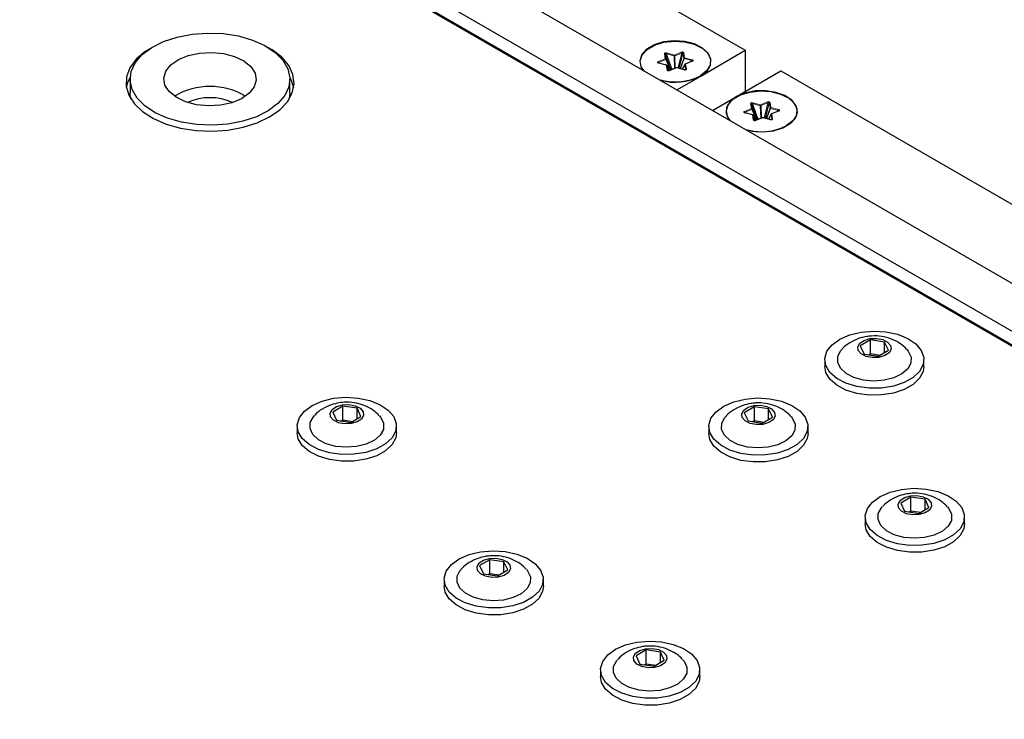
# Paper-space layout 'Blatt2' of a CAD drawing. Header units: millimetres. Extents: x 5 to 418, y 2 to 292.
# Tile 55 of 71: x 127 to 156, y 224 to 245. Entities that reach past the tile are written whole.
import ezdxf

# ---------------------------------------------------------------- set-up
doc = ezdxf.new("R2010")
doc.units = ezdxf.units.MM

psp = doc.layouts.new('Blatt2')

# ---------------------------------------------------------------- linework, layer by layer
at = {"color": 7, "linetype": 'Continuous', "lineweight": 25}
for p, q in [((183.646, 219.547), (126.724, 252.408)), ((183.381, 220.149), (127.696, 252.295)), ((183.027, 219.945), (127.343, 252.091)), ((131.32, 251.631), (184.176, 221.118)), ((135.916, 251.325), (148.291, 244.182)), ((146.325, 243.643), (146.438, 244.091)), ((146.965, 243.416), (148.291, 244.182)), ((148.291, 244.182), (148.291, 242.957)), ((145.948, 243.742), (145.719, 243.803)), ((145.91, 244.063), (146.08, 243.597)), ((146.069, 243.593), (145.934, 243.918)), ((146.712, 243.857), (146.507, 243.772)), ((146.039, 243.583), (145.964, 243.729)), ((146.235, 243.661), (146.03, 243.577)), ((146.48, 243.602), (146.251, 243.662)), ((146.494, 243.761), (146.418, 243.618)), ((148.026, 242.804), (149.351, 243.569)), ((149.351, 243.569), (161.726, 236.426)), ((130.006, 243.325), (130.006, 242.917)), ((134.756, 242.917), (134.756, 243.325)), ((146.258, 243.008), (146.965, 243.416)), ((146.843, 243.356), (146.956, 243.421)), ((146.846, 243.357), (146.85, 243.36)), ((134.756, 242.917), (134.736, 242.738)), ((147.319, 242.396), (148.026, 242.804)), ((148.888, 242.163), (149.001, 242.612)), ((148.512, 242.263), (148.283, 242.323)), ((148.474, 242.583), (148.643, 242.117)), ((148.633, 242.113), (148.497, 242.438)), ((149.276, 242.377), (149.07, 242.293)), ((148.602, 242.103), (148.527, 242.25)), ((148.799, 242.181), (148.593, 242.097)), ((149.043, 242.122), (148.815, 242.182)), ((149.058, 242.281), (148.981, 242.138)), ((149.406, 241.876), (149.519, 241.942)), ((149.409, 241.877), (149.414, 241.88)), ((152.012, 235.575), (151.708, 235.397)), ((151.708, 235.397), (151.823, 235.156)), ((152.431, 235.512), (152.012, 235.575)), ((152.012, 235.167), (152.012, 235.575)), ((152.546, 235.272), (152.431, 235.512)), ((152.431, 235.204), (152.431, 235.512)), ((151.823, 235.156), (152.242, 235.093)), ((151.959, 235.136), (152.012, 235.167)), ((152.012, 235.167), (152.295, 235.125)), ((152.02, 235.127), (152.012, 235.167)), ((152.242, 235.093), (152.546, 235.272)), ((150.652, 234.987), (150.652, 234.783)), ((153.602, 234.783), (153.602, 234.987)), ((136.332, 233.606), (136.028, 233.428)), ((136.751, 233.543), (136.332, 233.606)), ((136.332, 233.198), (136.332, 233.606)), ((136.866, 233.302), (136.751, 233.543)), ((136.751, 233.235), (136.751, 233.543)), ((148.565, 233.585), (148.261, 233.407)), ((148.984, 233.522), (148.565, 233.585)), ((148.565, 233.177), (148.565, 233.585)), ((136.028, 233.428), (136.143, 233.187)), ((136.562, 233.124), (136.866, 233.302)), ((148.261, 233.407), (148.376, 233.166)), ((148.795, 233.103), (149.099, 233.282)), ((149.099, 233.282), (148.984, 233.522)), ((148.984, 233.214), (148.984, 233.522)), ((134.972, 233.018), (134.972, 232.814)), ((136.143, 233.187), (136.562, 233.124)), ((136.278, 233.166), (136.332, 233.198)), ((136.332, 233.198), (136.615, 233.155)), ((136.34, 233.157), (136.332, 233.198)), ((137.922, 232.814), (137.922, 233.018)), ((147.205, 232.997), (147.205, 232.793)), ((148.376, 233.166), (148.795, 233.103)), ((148.511, 233.146), (148.565, 233.177)), ((148.565, 233.177), (148.848, 233.135)), ((148.573, 233.137), (148.565, 233.177)), ((150.155, 232.793), (150.155, 232.997)), ((153.214, 230.901), (152.91, 230.723)), ((153.633, 230.839), (153.214, 230.901)), ((153.214, 230.493), (153.214, 230.901)), ((152.91, 230.723), (153.025, 230.482)), ((153.748, 230.598), (153.633, 230.839)), ((153.633, 230.53), (153.633, 230.839)), ((153.025, 230.482), (153.444, 230.42)), ((153.161, 230.462), (153.214, 230.493)), ((153.214, 230.493), (153.497, 230.451)), ((153.222, 230.453), (153.214, 230.493)), ((153.444, 230.42), (153.748, 230.598)), ((151.854, 230.313), (151.854, 230.109)), ((154.804, 230.109), (154.804, 230.313)), ((140.698, 229.044), (140.394, 228.866)), ((140.394, 228.866), (140.509, 228.625)), ((141.117, 228.981), (140.698, 229.044)), ((140.698, 228.636), (140.698, 229.044)), ((141.232, 228.74), (141.117, 228.981)), ((141.117, 228.673), (141.117, 228.981)), ((140.509, 228.625), (140.928, 228.562)), ((140.645, 228.605), (140.698, 228.636)), ((140.698, 228.636), (140.981, 228.593)), ((140.706, 228.596), (140.698, 228.636)), ((140.928, 228.562), (141.232, 228.74)), ((139.338, 228.456), (139.338, 228.252)), ((142.288, 228.252), (142.288, 228.456)), ((145.347, 226.36), (145.043, 226.182)), ((145.766, 226.297), (145.347, 226.36)), ((145.347, 225.952), (145.347, 226.36)), ((145.881, 226.056), (145.766, 226.297)), ((145.766, 225.989), (145.766, 226.297)), ((145.043, 226.182), (145.158, 225.941)), ((145.158, 225.941), (145.577, 225.878)), ((145.294, 225.921), (145.347, 225.952)), ((145.347, 225.952), (145.631, 225.909)), ((145.356, 225.912), (145.347, 225.952)), ((145.577, 225.878), (145.881, 226.056)), ((143.987, 225.772), (143.987, 225.568)), ((146.937, 225.568), (146.937, 225.772))]:
    psp.add_line(p, q, dxfattribs=at)
at = {"color": 7, "linetype": 'Continuous', "lineweight": 18}
for p, q in [((145.911, 243.93), (145.887, 244.075)), ((146.113, 243.611), (145.944, 244.076)), ((145.944, 244.076), (146.173, 244.016)), ((145.953, 244.102), (146.182, 244.041)), ((146.182, 244.041), (146.388, 244.126)), ((146.196, 244.017), (146.401, 244.101)), ((146.288, 243.652), (146.401, 244.101)), ((146.438, 244.091), (146.462, 243.947)), ((146.462, 244.106), (146.485, 243.961)), ((145.705, 243.846), (145.911, 243.93)), ((145.942, 243.738), (145.713, 243.799)), ((145.719, 243.821), (145.924, 243.906)), ((145.719, 243.821), (145.742, 243.797)), ((145.934, 243.918), (145.91, 244.063)), ((145.924, 243.906), (146.057, 243.588)), ((146.173, 244.016), (146.186, 243.641)), ((146.21, 243.651), (146.196, 244.017)), ((146.462, 243.947), (146.351, 243.636)), ((146.367, 243.632), (146.475, 243.936)), ((146.475, 243.936), (146.704, 243.875)), ((146.485, 243.961), (146.714, 243.901)), ((146.722, 243.854), (146.517, 243.77)), ((146.676, 243.842), (146.704, 243.875)), ((145.966, 243.594), (145.942, 243.738)), ((145.989, 243.582), (145.965, 243.726)), ((145.965, 243.726), (146.038, 243.583)), ((145.989, 243.582), (145.993, 243.576)), ((146.245, 243.658), (146.04, 243.574)), ((146.474, 243.598), (146.245, 243.658)), ((146.42, 243.618), (146.493, 243.755)), ((146.493, 243.755), (146.517, 243.61)), ((146.517, 243.77), (146.54, 243.625)), ((148.517, 242.622), (148.746, 242.562)), ((148.746, 242.562), (148.951, 242.646)), ((148.759, 242.537), (148.964, 242.621)), ((148.851, 242.173), (148.964, 242.621)), ((149.001, 242.612), (149.025, 242.467)), ((149.025, 242.626), (149.048, 242.482)), ((148.269, 242.366), (148.474, 242.45)), ((148.505, 242.259), (148.276, 242.319)), ((148.282, 242.342), (148.488, 242.426)), ((148.282, 242.342), (148.305, 242.317)), ((148.474, 242.45), (148.45, 242.595)), ((148.497, 242.438), (148.474, 242.583)), ((148.488, 242.426), (148.62, 242.108)), ((148.676, 242.131), (148.507, 242.596)), ((148.507, 242.596), (148.736, 242.536)), ((148.736, 242.536), (148.75, 242.161)), ((148.773, 242.171), (148.759, 242.537)), ((149.025, 242.467), (148.914, 242.156)), ((148.93, 242.152), (149.039, 242.456)), ((149.039, 242.456), (149.268, 242.395)), ((149.048, 242.482), (149.277, 242.421)), ((149.285, 242.374), (149.08, 242.29)), ((149.24, 242.362), (149.268, 242.395)), ((148.529, 242.114), (148.505, 242.259)), ((148.552, 242.102), (148.529, 242.247)), ((148.529, 242.247), (148.601, 242.103)), ((148.552, 242.102), (148.556, 242.096)), ((148.808, 242.179), (148.603, 242.094)), ((149.037, 242.118), (148.808, 242.179)), ((148.983, 242.138), (149.056, 242.275)), ((149.056, 242.275), (149.08, 242.131)), ((149.08, 242.29), (149.103, 242.145))]:
    psp.add_line(p, q, dxfattribs=at)
at = {"color": 7, "linetype": 'Continuous', "lineweight": 25, "flags": 128}
for points in [[(130.368, 244.052), (130.652, 244.265), (131.003, 244.442), (131.407, 244.575), (131.848, 244.661), (132.31, 244.695), (132.774, 244.677), (133.224, 244.607), (133.641, 244.487), (134.009, 244.323), (134.315, 244.12), (134.547, 243.887), (134.695, 243.632), (134.755, 243.366), (134.723, 243.098), (134.601, 242.838), (134.394, 242.598), (134.11, 242.385), (133.759, 242.208), (133.355, 242.074), (132.913, 241.989), (132.452, 241.955), (131.987, 241.973), (131.538, 242.043), (131.121, 242.163), (130.752, 242.327), (130.446, 242.53), (130.215, 242.763), (130.066, 243.018), (130.007, 243.284), (130.039, 243.552), (130.16, 243.812), (130.368, 244.052)], [(146.965, 243.416), (147.153, 243.563), (147.258, 243.736), (147.269, 243.919), (147.187, 244.095), (147.019, 244.25), (146.779, 244.369), (146.489, 244.442), (146.174, 244.463), (145.863, 244.429), (145.583, 244.343), (145.359, 244.214), (145.211, 244.052), (145.152, 243.873), (145.187, 243.691), (145.252, 243.588)], [(145.28, 243.573), (145.199, 243.693), (145.164, 243.873), (145.222, 244.05), (145.369, 244.21), (145.59, 244.338), (145.867, 244.422), (146.174, 244.456), (146.485, 244.435), (146.772, 244.363), (147.009, 244.245), (147.176, 244.092), (147.257, 243.918), (147.245, 243.737), (147.142, 243.567), (146.956, 243.421), (146.956, 243.421)], [(130.658, 244.269), (130.453, 244.142), (130.187, 243.915), (130, 243.662), (129.898, 243.394), (129.887, 243.12), (129.966, 242.849), (130.132, 242.592), (130.379, 242.358), (130.699, 242.155), (131.08, 241.991), (131.507, 241.871), (131.966, 241.8), (132.44, 241.78), (132.912, 241.813), (133.365, 241.896), (133.782, 242.028), (134.149, 242.202), (134.149, 242.202)], [(131.215, 243.746), (131.444, 243.906), (131.736, 244.026), (132.072, 244.099), (132.43, 244.118), (132.784, 244.084), (133.11, 243.998), (133.387, 243.866), (133.595, 243.697), (133.721, 243.503), (133.755, 243.297), (133.695, 243.092), (133.546, 242.904), (133.318, 242.744), (133.025, 242.624), (132.689, 242.551), (132.332, 242.532), (131.978, 242.566), (131.651, 242.652), (131.375, 242.784), (131.166, 242.953), (131.041, 243.147), (131.007, 243.353), (131.066, 243.558), (131.215, 243.746)], [(134.149, 242.202), (134.451, 242.414), (134.679, 242.655), (134.824, 242.916), (134.88, 243.189), (134.846, 243.462), (134.723, 243.727), (134.516, 243.974), (134.231, 244.194), (134.104, 244.269)], [(129.895, 243.07), (129.938, 243.223), (130.007, 243.37)], [(134.755, 243.37), (134.796, 243.29), (134.867, 243.07)], [(130.026, 242.738), (130.007, 242.876), (130.006, 242.917)], [(147.843, 242.093), (147.763, 242.213), (147.728, 242.393), (147.786, 242.57), (147.932, 242.73), (148.153, 242.858), (148.43, 242.942), (148.738, 242.976), (149.049, 242.956), (149.335, 242.883), (149.573, 242.766), (149.739, 242.613), (149.82, 242.438), (149.809, 242.257), (149.705, 242.087), (149.519, 241.942), (149.519, 241.942)], [(148.324, 241.815), (148.502, 241.778), (148.817, 241.757), (149.128, 241.791), (149.408, 241.877), (149.632, 242.006), (149.78, 242.168), (149.839, 242.347), (149.803, 242.529), (149.676, 242.696), (149.47, 242.835), (149.202, 242.932), (148.896, 242.98), (148.579, 242.973), (148.28, 242.912), (148.026, 242.804), (148.026, 242.804)], [(148.026, 242.804), (147.837, 242.657), (147.733, 242.484), (147.721, 242.301), (147.803, 242.125), (147.816, 242.109)], [(151.735, 235.808), (152.101, 235.839), (152.468, 235.816), (152.814, 235.741), (153.117, 235.618), (153.358, 235.456), (153.521, 235.265), (153.597, 235.056), (153.58, 234.843), (153.472, 234.639), (153.28, 234.456), (153.015, 234.308), (152.694, 234.201), (152.338, 234.145), (151.968, 234.141), (151.608, 234.19), (151.281, 234.29), (151.007, 234.433), (150.803, 234.611), (150.683, 234.813), (150.653, 235.026), (150.716, 235.236), (150.868, 235.431), (151.098, 235.598), (151.393, 235.726), (151.735, 235.808)], [(151.994, 235.613), (152.188, 235.621), (152.374, 235.585), (152.521, 235.512), (152.609, 235.411), (152.623, 235.299), (152.562, 235.192), (152.434, 235.107), (152.26, 235.056), (152.065, 235.048), (151.88, 235.083), (151.732, 235.157), (151.645, 235.258), (151.631, 235.37), (151.692, 235.477), (151.82, 235.562), (151.994, 235.613)], [(153.096, 235.287), (153.135, 235.242), (153.218, 235.067), (153.213, 234.887), (153.12, 234.714), (152.946, 234.564), (152.706, 234.448), (152.419, 234.375), (152.109, 234.352), (151.799, 234.381), (151.517, 234.459), (151.284, 234.58), (151.119, 234.733), (151.036, 234.907), (151.041, 235.088), (151.134, 235.261), (151.157, 235.287)], [(153.602, 234.783), (153.58, 234.639), (153.472, 234.434), (153.28, 234.252), (153.015, 234.103), (152.694, 233.997), (152.338, 233.941), (151.968, 233.937), (151.608, 233.986), (151.281, 234.086), (151.007, 234.229), (150.803, 234.407), (150.683, 234.609), (150.652, 234.783)], [(136.055, 233.839), (136.421, 233.869), (136.788, 233.846), (137.134, 233.771), (137.437, 233.649), (137.678, 233.487), (137.841, 233.295), (137.917, 233.086), (137.9, 232.873), (137.792, 232.669), (137.6, 232.487), (137.335, 232.338), (137.014, 232.232), (136.657, 232.175), (136.288, 232.171), (135.928, 232.221), (135.601, 232.32), (135.327, 232.464), (135.123, 232.642), (135.003, 232.844), (134.973, 233.056), (135.036, 233.267), (135.187, 233.461), (135.418, 233.628), (135.713, 233.757), (136.055, 233.839)], [(148.288, 233.818), (148.653, 233.849), (149.021, 233.826), (149.367, 233.751), (149.67, 233.628), (149.911, 233.466), (150.074, 233.275), (150.15, 233.066), (150.133, 232.853), (150.025, 232.649), (149.833, 232.466), (149.568, 232.318), (149.247, 232.211), (148.89, 232.155), (148.521, 232.151), (148.161, 232.2), (147.834, 232.3), (147.56, 232.443), (147.356, 232.621), (147.236, 232.823), (147.206, 233.036), (147.269, 233.246), (147.42, 233.441), (147.651, 233.608), (147.946, 233.736), (148.288, 233.818)], [(136.314, 233.643), (136.508, 233.651), (136.694, 233.616), (136.841, 233.542), (136.929, 233.442), (136.943, 233.329), (136.881, 233.222), (136.754, 233.137), (136.58, 233.087), (136.385, 233.078), (136.2, 233.114), (136.052, 233.187), (135.965, 233.288), (135.95, 233.4), (136.012, 233.507), (136.139, 233.593), (136.314, 233.643)], [(148.547, 233.623), (148.741, 233.631), (148.926, 233.595), (149.074, 233.522), (149.162, 233.421), (149.176, 233.309), (149.114, 233.202), (148.987, 233.117), (148.813, 233.066), (148.618, 233.058), (148.433, 233.093), (148.285, 233.167), (148.198, 233.268), (148.183, 233.38), (148.245, 233.487), (148.372, 233.572), (148.547, 233.623)], [(137.416, 233.318), (137.455, 233.272), (137.538, 233.098), (137.533, 232.917), (137.44, 232.745), (137.266, 232.594), (137.026, 232.478), (136.739, 232.406), (136.428, 232.383), (136.119, 232.412), (135.837, 232.489), (135.604, 232.61), (135.439, 232.764), (135.355, 232.938), (135.361, 233.119), (135.454, 233.291), (135.477, 233.317)], [(149.649, 233.297), (149.688, 233.252), (149.771, 233.077), (149.766, 232.897), (149.673, 232.724), (149.499, 232.574), (149.259, 232.458), (148.972, 232.385), (148.661, 232.363), (148.352, 232.391), (148.07, 232.469), (147.836, 232.59), (147.672, 232.743), (147.588, 232.917), (147.594, 233.098), (147.687, 233.271), (147.71, 233.297)], [(137.922, 232.814), (137.9, 232.669), (137.792, 232.465), (137.6, 232.283), (137.335, 232.134), (137.014, 232.028), (136.657, 231.971), (136.288, 231.967), (135.928, 232.017), (135.601, 232.116), (135.327, 232.259), (135.123, 232.438), (135.003, 232.639), (134.972, 232.814)], [(150.155, 232.793), (150.133, 232.649), (150.025, 232.444), (149.833, 232.262), (149.568, 232.113), (149.247, 232.007), (148.89, 231.951), (148.521, 231.947), (148.161, 231.996), (147.834, 232.096), (147.56, 232.239), (147.356, 232.417), (147.236, 232.619), (147.205, 232.793)], [(152.937, 231.134), (153.303, 231.165), (153.67, 231.142), (154.016, 231.067), (154.319, 230.944), (154.56, 230.782), (154.723, 230.591), (154.799, 230.382), (154.782, 230.169), (154.674, 229.965), (154.482, 229.782), (154.217, 229.634), (153.896, 229.527), (153.54, 229.471), (153.17, 229.467), (152.81, 229.516), (152.483, 229.616), (152.209, 229.759), (152.006, 229.937), (151.885, 230.139), (151.855, 230.352), (151.918, 230.562), (152.07, 230.757), (152.3, 230.924), (152.595, 231.052), (152.937, 231.134)], [(153.196, 230.939), (153.391, 230.947), (153.576, 230.912), (153.723, 230.838), (153.811, 230.737), (153.825, 230.625), (153.764, 230.518), (153.636, 230.433), (153.462, 230.382), (153.267, 230.374), (153.082, 230.41), (152.934, 230.483), (152.847, 230.584), (152.833, 230.696), (152.894, 230.803), (153.022, 230.888), (153.196, 230.939)], [(154.298, 230.613), (154.337, 230.568), (154.42, 230.393), (154.415, 230.213), (154.322, 230.04), (154.148, 229.89), (153.908, 229.774), (153.621, 229.701), (153.311, 229.679), (153.001, 229.707), (152.719, 229.785), (152.486, 229.906), (152.321, 230.059), (152.238, 230.234), (152.243, 230.414), (152.336, 230.587), (152.359, 230.613)], [(154.804, 230.109), (154.782, 229.965), (154.674, 229.761), (154.482, 229.578), (154.217, 229.429), (153.896, 229.323), (153.54, 229.267), (153.17, 229.263), (152.81, 229.312), (152.483, 229.412), (152.209, 229.555), (152.006, 229.733), (151.885, 229.935), (151.854, 230.109)], [(140.421, 229.277), (140.787, 229.308), (141.155, 229.285), (141.501, 229.209), (141.804, 229.087), (142.044, 228.925), (142.208, 228.734), (142.283, 228.525), (142.267, 228.311), (142.159, 228.107), (141.966, 227.925), (141.701, 227.776), (141.38, 227.67), (141.024, 227.613), (140.654, 227.61), (140.294, 227.659), (139.967, 227.759), (139.693, 227.902), (139.49, 228.08), (139.369, 228.282), (139.34, 228.495), (139.402, 228.705), (139.554, 228.9), (139.784, 229.066), (140.08, 229.195), (140.421, 229.277)], [(140.68, 229.081), (140.875, 229.09), (141.06, 229.054), (141.208, 228.981), (141.295, 228.88), (141.309, 228.768), (141.248, 228.661), (141.12, 228.575), (140.946, 228.525), (140.751, 228.517), (140.566, 228.552), (140.419, 228.626), (140.331, 228.726), (140.317, 228.839), (140.378, 228.946), (140.506, 229.031), (140.68, 229.081)], [(141.783, 228.756), (141.821, 228.71), (141.904, 228.536), (141.899, 228.355), (141.806, 228.183), (141.632, 228.032), (141.392, 227.916), (141.105, 227.844), (140.795, 227.821), (140.486, 227.85), (140.203, 227.928), (139.97, 228.048), (139.805, 228.202), (139.722, 228.376), (139.727, 228.557), (139.82, 228.729), (139.843, 228.756)], [(142.288, 228.252), (142.267, 228.107), (142.159, 227.903), (141.966, 227.721), (141.701, 227.572), (141.38, 227.466), (141.024, 227.409), (140.654, 227.405), (140.294, 227.455), (139.967, 227.554), (139.693, 227.698), (139.49, 227.876), (139.369, 228.078), (139.338, 228.252)], [(145.07, 226.593), (145.436, 226.624), (145.804, 226.601), (146.15, 226.526), (146.453, 226.403), (146.693, 226.241), (146.857, 226.05), (146.932, 225.841), (146.916, 225.627), (146.808, 225.423), (146.615, 225.241), (146.35, 225.092), (146.029, 224.986), (145.673, 224.929), (145.303, 224.926), (144.944, 224.975), (144.617, 225.075), (144.343, 225.218), (144.139, 225.396), (144.019, 225.598), (143.989, 225.811), (144.052, 226.021), (144.203, 226.216), (144.434, 226.383), (144.729, 226.511), (145.07, 226.593)], [(145.329, 226.398), (145.524, 226.406), (145.709, 226.37), (145.857, 226.297), (145.944, 226.196), (145.958, 226.084), (145.897, 225.977), (145.77, 225.892), (145.595, 225.841), (145.401, 225.833), (145.215, 225.868), (145.068, 225.942), (144.98, 226.043), (144.966, 226.155), (145.027, 226.262), (145.155, 226.347), (145.329, 226.398)], [(146.432, 226.072), (146.47, 226.026), (146.554, 225.852), (146.548, 225.671), (146.455, 225.499), (146.282, 225.348), (146.042, 225.232), (145.755, 225.16), (145.444, 225.137), (145.135, 225.166), (144.852, 225.244), (144.619, 225.364), (144.454, 225.518), (144.371, 225.692), (144.376, 225.873), (144.469, 226.046), (144.492, 226.072)], [(146.937, 225.568), (146.916, 225.423), (146.808, 225.219), (146.615, 225.037), (146.35, 224.888), (146.029, 224.782), (145.673, 224.725), (145.303, 224.722), (144.944, 224.771), (144.617, 224.87), (144.343, 225.014), (144.139, 225.192), (144.019, 225.394), (143.987, 225.568)]]:
    psp.add_lwpolyline(points, dxfattribs=at)
at = {"color": 7, "linetype": 'Continuous', "lineweight": 18, "flags": 128}
for points in [[(145.713, 243.799), (145.715, 243.801), (145.716, 243.802), (145.718, 243.803), (145.719, 243.803), (145.719, 243.803)], [(145.942, 243.738), (145.944, 243.74), (145.945, 243.741), (145.947, 243.742), (145.948, 243.742), (145.948, 243.742)], [(145.964, 243.729), (145.965, 243.728), (145.965, 243.726)], [(146.474, 243.598), (146.475, 243.6), (146.477, 243.601), (146.478, 243.602), (146.48, 243.602), (146.48, 243.602)], [(148.276, 242.319), (148.278, 242.321), (148.279, 242.322), (148.281, 242.323), (148.282, 242.323), (148.283, 242.323)], [(148.505, 242.259), (148.507, 242.261), (148.508, 242.262), (148.51, 242.262), (148.511, 242.263), (148.512, 242.263)], [(148.527, 242.25), (148.528, 242.249), (148.529, 242.247)], [(149.037, 242.118), (149.039, 242.12), (149.04, 242.121), (149.042, 242.122), (149.043, 242.122), (149.043, 242.122)]]:
    psp.add_lwpolyline(points, dxfattribs=at)
at = {"color": 7, "linetype": 'Continuous', "lineweight": 18}
for centre, radius, start, end in [((145.89, 244.051), 0.0236, 28.6473, 96.4124), ((146.002, 244.069), 0.0589, 145.6778, 172.7273), ((146.357, 244.092), 0.0453, 11.0246, 47.0852), ((146.462, 244.079), 0.0268, 91.1203, 153.1986), ((145.675, 243.813), 0.0452, 11.0134, 47.0869), ((145.88, 243.897), 0.0453, 11.0206, 47.0798), ((145.913, 243.907), 0.0236, 28.6453, 96.4088), ((145.917, 243.922), 0.0179, 295.4195, 347.707), ((146.231, 244.008), 0.059, 145.689, 172.7223), ((146.178, 244.122), 0.107, 266.8231, 279.4067), ((146.151, 244.008), 0.0453, 11.0246, 47.0852), ((146.486, 243.934), 0.0268, 91.1203, 153.1986), ((146.485, 243.961), 0.0277, 212.4598, 249.339), ((146.534, 243.928), 0.0589, 145.6778, 172.7273), ((146.763, 243.867), 0.0589, 145.6829, 172.7244), ((146.715, 243.847), 0.00952, 42.8027, 105.2388), ((145.945, 243.715), 0.0236, 28.6508, 96.4089), ((145.968, 243.57), 0.0236, 28.6456, 96.414), ((146.033, 243.568), 0.00952, 42.8192, 105.2053), ((146.238, 243.652), 0.00952, 42.8192, 105.2053), ((146.251, 243.655), 0.00706, 88.7579, 152.123), ((146.517, 243.743), 0.0268, 91.1326, 153.1862), ((146.504, 243.756), 0.0113, 151.6229, 183.5239), ((146.509, 243.763), 0.00984, 43.946, 104.0955), ((146.541, 243.598), 0.0268, 91.1328, 153.186), ((148.565, 242.589), 0.0589, 145.6778, 172.7273), ((148.92, 242.613), 0.0453, 11.0246, 47.0852), ((149.025, 242.599), 0.0268, 91.1203, 153.1986), ((148.238, 242.333), 0.0452, 11.0134, 47.0869), ((148.453, 242.571), 0.0236, 28.6473, 96.4124), ((148.443, 242.417), 0.0453, 11.0185, 47.0818), ((148.477, 242.427), 0.0236, 28.6453, 96.4088), ((148.48, 242.442), 0.0179, 295.4195, 347.707), ((148.794, 242.528), 0.059, 145.689, 172.7223), ((148.742, 242.643), 0.107, 266.8231, 279.4067), ((148.715, 242.529), 0.0453, 11.0246, 47.0852), ((149.049, 242.455), 0.0268, 91.1203, 153.1986), ((149.048, 242.482), 0.0277, 212.4598, 249.339), ((149.097, 242.448), 0.0589, 145.6778, 172.7273), ((149.326, 242.388), 0.0589, 145.6829, 172.7244), ((149.278, 242.368), 0.00952, 42.8027, 105.2388), ((148.508, 242.235), 0.0236, 28.6508, 96.4089), ((148.531, 242.091), 0.0236, 28.6473, 96.4124), ((148.596, 242.088), 0.00952, 42.8192, 105.2053), ((148.801, 242.172), 0.00952, 42.8192, 105.2053), ((148.814, 242.175), 0.00706, 88.7579, 152.123), ((149.08, 242.263), 0.0268, 91.1279, 153.1965), ((149.068, 242.276), 0.0113, 151.6123, 183.5613), ((149.073, 242.283), 0.00984, 43.946, 104.0955), ((149.104, 242.118), 0.0268, 91.1328, 153.186)]:
    psp.add_arc(centre, radius, start, end, dxfattribs=at)
at = {"color": 7, "linetype": 'Continuous', "lineweight": 25}
for centre, radius, start, end in [((146.033, 243.57), 0.00754, 115.2882, 166.7932), ((146.207, 244.887), 1.645, 253.2541, 297.0642), ((146.209, 244.888), 1.655, 254.2963, 297.1942), ((132.381, 241.071), 2.037, 58.8661, 121.1339), ((132.381, 241.112), 1.662, 66.1665, 113.8336), ((148.597, 242.09), 0.00754, 115.2882, 166.7932), ((148.771, 243.407), 1.645, 253.2541, 297.0642)]:
    psp.add_arc(centre, radius, start, end, dxfattribs=at)
at = {"color": 7, "linetype": 'Continuous', "lineweight": 18}
for points, knots in [([(145.887, 244.075), (145.887, 244.077), (145.887, 244.082), (145.89, 244.089), (145.895, 244.096), (145.905, 244.101), (145.916, 244.104), (145.929, 244.105), (145.942, 244.105), (145.949, 244.103), (145.953, 244.102)], [0, 0, 0, 0, 0.124999, 0.245741, 0.373346, 0.49994, 0.623628, 0.754166, 0.873334, 1, 1, 1, 1]), ([(145.91, 244.063), (145.91, 244.065), (145.909, 244.07), (145.91, 244.074), (145.911, 244.076)], [0, 0, 0, 0, 0.552917, 1, 1, 1, 1]), ([(145.911, 244.076), (145.911, 244.077), (145.912, 244.079), (145.915, 244.082), (145.918, 244.083), (145.922, 244.084), (145.927, 244.083), (145.935, 244.081), (145.94, 244.078), (145.944, 244.076)], [0, 0, 0, 0, 0.116204, 0.22158, 0.322927, 0.429728, 0.547407, 0.680096, 1, 1, 1, 1]), ([(146.388, 244.126), (146.391, 244.127), (146.398, 244.129), (146.41, 244.131), (146.423, 244.132), (146.436, 244.13), (146.446, 244.126), (146.454, 244.12), (146.46, 244.113), (146.461, 244.108), (146.462, 244.106)], [0, 0, 0, 0, 0.124999, 0.24575, 0.373363, 0.499951, 0.62363, 0.754171, 0.873354, 1, 1, 1, 1]), ([(146.401, 244.101), (146.403, 244.103), (146.408, 244.106), (146.415, 244.11), (146.421, 244.111), (146.425, 244.111), (146.427, 244.11)], [0, 0, 0, 0, 0.3163721, 0.5820499, 0.8053433, 1, 1, 1, 1]), ([(146.427, 244.11), (146.429, 244.11), (146.432, 244.108), (146.436, 244.104), (146.438, 244.098), (146.438, 244.094), (146.438, 244.091)], [0, 0, 0, 0, 0.1946813, 0.4179075, 0.6835721, 1, 1, 1, 1]), ([(145.713, 243.799), (145.709, 243.8), (145.702, 243.802), (145.693, 243.807), (145.686, 243.814), (145.683, 243.821), (145.683, 243.828), (145.688, 243.835), (145.695, 243.841), (145.702, 243.844), (145.705, 243.846)], [0, 0, 0, 0, 0.12499, 0.245745, 0.373356, 0.49995, 0.623616, 0.754175, 0.87335, 1, 1, 1, 1]), ([(145.706, 243.819), (145.708, 243.82), (145.711, 243.821), (145.716, 243.821), (145.719, 243.821)], [0, 0, 0, 0, 0.447114, 1, 1, 1, 1]), ([(146.714, 243.901), (146.718, 243.9), (146.725, 243.897), (146.734, 243.892), (146.741, 243.886), (146.744, 243.879), (146.744, 243.871), (146.739, 243.865), (146.732, 243.858), (146.725, 243.855), (146.722, 243.854)], [0, 0, 0, 0, 0.125004, 0.245742, 0.373376, 0.499956, 0.623635, 0.754187, 0.873348, 1, 1, 1, 1]), ([(146.04, 243.574), (146.036, 243.573), (146.029, 243.57), (146.017, 243.568), (146.004, 243.568), (145.992, 243.57), (145.981, 243.574), (145.973, 243.58), (145.967, 243.587), (145.966, 243.591), (145.966, 243.594)], [0, 0, 0, 0, 0.124996, 0.245732, 0.37336, 0.499958, 0.623624, 0.754184, 0.873352, 1, 1, 1, 1]), ([(146.54, 243.625), (146.54, 243.623), (146.541, 243.618), (146.538, 243.611), (146.532, 243.604), (146.522, 243.599), (146.511, 243.596), (146.498, 243.595), (146.485, 243.595), (146.478, 243.597), (146.474, 243.598)], [0, 0, 0, 0, 0.1249859, 0.2457379, 0.3733598, 0.4999544, 0.6236188, 0.754183, 0.8733507, 1, 1, 1, 1]), ([(148.45, 242.595), (148.45, 242.597), (148.45, 242.602), (148.453, 242.609), (148.459, 242.616), (148.468, 242.621), (148.48, 242.624), (148.492, 242.626), (148.505, 242.625), (148.513, 242.623), (148.517, 242.622)], [0, 0, 0, 0, 0.124999, 0.245741, 0.373346, 0.49994, 0.623628, 0.754166, 0.873334, 1, 1, 1, 1]), ([(148.951, 242.646), (148.954, 242.647), (148.961, 242.65), (148.974, 242.652), (148.986, 242.652), (148.999, 242.65), (149.01, 242.646), (149.018, 242.64), (149.023, 242.633), (149.024, 242.629), (149.025, 242.626)], [0, 0, 0, 0, 0.124999, 0.24575, 0.373363, 0.499951, 0.62363, 0.754171, 0.873354, 1, 1, 1, 1]), ([(148.964, 242.621), (148.967, 242.623), (148.971, 242.627), (148.978, 242.63), (148.985, 242.631), (148.988, 242.631), (148.99, 242.631)], [0, 0, 0, 0, 0.3163721, 0.5820499, 0.8053433, 1, 1, 1, 1]), ([(148.99, 242.631), (148.992, 242.63), (148.995, 242.629), (148.999, 242.624), (149.001, 242.618), (149.001, 242.614), (149.001, 242.612)], [0, 0, 0, 0, 0.19468, 0.417967, 0.683574, 1, 1, 1, 1]), ([(148.276, 242.319), (148.273, 242.32), (148.265, 242.323), (148.256, 242.328), (148.249, 242.334), (148.246, 242.341), (148.247, 242.349), (148.251, 242.356), (148.259, 242.362), (148.265, 242.365), (148.269, 242.366)], [0, 0, 0, 0, 0.12499, 0.245745, 0.373356, 0.49995, 0.623616, 0.754175, 0.87335, 1, 1, 1, 1]), ([(148.27, 242.339), (148.271, 242.34), (148.275, 242.341), (148.28, 242.341), (148.282, 242.342)], [0, 0, 0, 0, 0.447114, 1, 1, 1, 1]), ([(148.474, 242.583), (148.473, 242.585), (148.472, 242.59), (148.473, 242.594), (148.474, 242.596)], [0, 0, 0, 0, 0.552917, 1, 1, 1, 1]), ([(148.474, 242.596), (148.474, 242.597), (148.475, 242.6), (148.478, 242.602), (148.481, 242.603), (148.486, 242.604), (148.49, 242.604), (148.498, 242.602), (148.503, 242.599), (148.507, 242.596)], [0, 0, 0, 0, 0.116188, 0.221571, 0.32292, 0.429722, 0.547402, 0.680092, 1, 1, 1, 1]), ([(149.277, 242.421), (149.281, 242.42), (149.288, 242.418), (149.298, 242.413), (149.305, 242.406), (149.308, 242.399), (149.307, 242.392), (149.302, 242.385), (149.295, 242.379), (149.288, 242.376), (149.285, 242.374)], [0, 0, 0, 0, 0.125004, 0.245742, 0.373376, 0.499956, 0.623635, 0.754187, 0.873348, 1, 1, 1, 1]), ([(148.603, 242.094), (148.599, 242.093), (148.592, 242.091), (148.58, 242.089), (148.567, 242.088), (148.555, 242.09), (148.544, 242.094), (148.536, 242.1), (148.531, 242.107), (148.529, 242.112), (148.529, 242.114)], [0, 0, 0, 0, 0.124996, 0.245732, 0.37336, 0.499958, 0.623624, 0.754184, 0.873352, 1, 1, 1, 1]), ([(149.103, 242.145), (149.104, 242.143), (149.104, 242.138), (149.101, 242.131), (149.095, 242.124), (149.086, 242.119), (149.074, 242.116), (149.061, 242.115), (149.049, 242.115), (149.041, 242.117), (149.037, 242.118)], [0, 0, 0, 0, 0.1249859, 0.2457379, 0.3733598, 0.4999544, 0.6236188, 0.754183, 0.8733507, 1, 1, 1, 1])]:
    psp.add_open_spline(points, degree=3, knots=knots, dxfattribs=at)
at = {"color": 7, "linetype": 'Continuous', "lineweight": 25}
for points, knots in [([(145.723, 243.798), (145.719, 243.8), (145.714, 243.802), (145.708, 243.807), (145.705, 243.81), (145.704, 243.812), (145.703, 243.815), (145.704, 243.817), (145.706, 243.818), (145.706, 243.819)], [0, 0, 0, 0, 0.297286, 0.430183, 0.551224, 0.662771, 0.770582, 0.881027, 1, 1, 1, 1]), ([(146.704, 243.875), (146.707, 243.875), (146.712, 243.875), (146.718, 243.874), (146.722, 243.872), (146.724, 243.869), (146.723, 243.866), (146.72, 243.861), (146.715, 243.856), (146.711, 243.853), (146.708, 243.852)], [0, 0, 0, 0, 0.158184, 0.291006, 0.40264, 0.499977, 0.597326, 0.708923, 0.841775, 1, 1, 1, 1]), ([(146.72, 243.861), (146.72, 243.861), (146.718, 243.859), (146.714, 243.858), (146.712, 243.857)], [0, 0, 0, 0, 0.446995, 1, 1, 1, 1]), ([(145.957, 243.738), (145.955, 243.739), (145.952, 243.741), (145.949, 243.742), (145.948, 243.742)], [0, 0, 0, 0, 0.9239672, 1, 1, 1, 1]), ([(145.964, 243.729), (145.964, 243.73), (145.962, 243.733), (145.96, 243.736), (145.957, 243.738)], [0, 0, 0, 0, 0.189157, 1, 1, 1, 1]), ([(146.026, 243.572), (146.024, 243.571), (146.019, 243.571), (146.012, 243.571), (146.006, 243.571), (146.001, 243.572), (145.997, 243.573), (145.994, 243.575), (145.991, 243.577), (145.989, 243.579), (145.989, 243.581), (145.989, 243.582)], [0, 0, 0, 0, 0.1580408, 0.2906877, 0.4021954, 0.4994341, 0.5544224, 0.6116194, 0.7201187, 0.8474512, 1, 1, 1, 1]), ([(146.251, 243.662), (146.25, 243.662), (146.247, 243.663), (146.241, 243.663), (146.237, 243.662), (146.235, 243.661)], [0, 0, 0, 0, 0.211144, 0.645733, 1, 1, 1, 1]), ([(146.517, 243.61), (146.517, 243.609), (146.518, 243.608), (146.517, 243.605), (146.515, 243.602), (146.51, 243.6), (146.505, 243.598), (146.498, 243.597), (146.491, 243.597), (146.486, 243.597), (146.484, 243.597)], [0, 0, 0, 0, 0.158206, 0.291024, 0.402654, 0.500005, 0.597315, 0.70894, 0.841778, 1, 1, 1, 1]), ([(146.507, 243.772), (146.506, 243.772), (146.503, 243.771), (146.498, 243.767), (146.496, 243.763), (146.495, 243.761)], [0, 0, 0, 0, 0.117115, 0.612488, 1, 1, 1, 1]), ([(148.286, 242.318), (148.282, 242.32), (148.277, 242.323), (148.272, 242.327), (148.269, 242.33), (148.267, 242.333), (148.267, 242.335), (148.267, 242.338), (148.269, 242.339), (148.27, 242.339)], [0, 0, 0, 0, 0.297288, 0.430186, 0.551228, 0.662734, 0.770581, 0.881026, 1, 1, 1, 1]), ([(149.268, 242.395), (149.27, 242.395), (149.275, 242.396), (149.282, 242.395), (149.286, 242.393), (149.287, 242.39), (149.287, 242.386), (149.284, 242.381), (149.279, 242.376), (149.274, 242.373), (149.271, 242.372)], [0, 0, 0, 0, 0.158184, 0.291006, 0.40264, 0.499977, 0.597326, 0.708923, 0.841775, 1, 1, 1, 1]), ([(149.284, 242.382), (149.283, 242.381), (149.281, 242.379), (149.278, 242.378), (149.276, 242.377)], [0, 0, 0, 0, 0.446995, 1, 1, 1, 1]), ([(148.521, 242.258), (148.518, 242.26), (148.515, 242.262), (148.512, 242.262), (148.512, 242.262)], [0, 0, 0, 0, 0.9239672, 1, 1, 1, 1]), ([(148.527, 242.25), (148.527, 242.25), (148.526, 242.254), (148.523, 242.256), (148.521, 242.258)], [0, 0, 0, 0, 0.189157, 1, 1, 1, 1]), ([(148.589, 242.092), (148.587, 242.092), (148.583, 242.091), (148.576, 242.091), (148.569, 242.092), (148.564, 242.093), (148.561, 242.094), (148.557, 242.095), (148.555, 242.097), (148.552, 242.099), (148.552, 242.101), (148.552, 242.102)], [0, 0, 0, 0, 0.158041, 0.290688, 0.402196, 0.499435, 0.554423, 0.611588, 0.720118, 0.847451, 1, 1, 1, 1]), ([(148.814, 242.182), (148.813, 242.183), (148.81, 242.183), (148.804, 242.183), (148.8, 242.182), (148.799, 242.181)], [0, 0, 0, 0, 0.211144, 0.645733, 1, 1, 1, 1]), ([(149.08, 242.131), (149.08, 242.13), (149.081, 242.128), (149.08, 242.125), (149.078, 242.123), (149.074, 242.121), (149.068, 242.119), (149.062, 242.117), (149.054, 242.117), (149.049, 242.117), (149.047, 242.117)], [0, 0, 0, 0, 0.158204, 0.29102, 0.40265, 0.5, 0.597319, 0.708944, 0.841779, 1, 1, 1, 1]), ([(149.07, 242.293), (149.07, 242.292), (149.066, 242.291), (149.062, 242.288), (149.059, 242.283), (149.058, 242.281)], [0, 0, 0, 0, 0.117115, 0.612488, 1, 1, 1, 1]), ([(151.9, 235.675), (151.819, 235.658), (151.642, 235.621), (151.4, 235.497), (151.232, 235.381), (151.171, 235.298), (151.164, 235.29)], [0, 0, 0, 0, 0.2914021, 0.6339369, 0.9615728, 1, 1, 1, 1]), ([(153.087, 235.29), (153.074, 235.306), (153.009, 235.388), (152.85, 235.499), (152.616, 235.617), (152.342, 235.686), (152.097, 235.7), (151.948, 235.681), (151.9, 235.675)], [0, 0, 0, 0, 0.0473638, 0.2421216, 0.4419467, 0.6550406, 0.8876123, 1, 1, 1, 1]), ([(136.22, 233.705), (136.139, 233.688), (135.962, 233.651), (135.72, 233.528), (135.552, 233.411), (135.49, 233.329), (135.484, 233.32)], [0, 0, 0, 0, 0.2914014, 0.6339368, 0.9615728, 1, 1, 1, 1]), ([(137.407, 233.32), (137.394, 233.336), (137.329, 233.418), (137.17, 233.529), (136.936, 233.648), (136.662, 233.716), (136.417, 233.731), (136.268, 233.712), (136.22, 233.705)], [0, 0, 0, 0, 0.047364, 0.242122, 0.441947, 0.65504, 0.887612, 1, 1, 1, 1]), ([(148.453, 233.685), (148.372, 233.668), (148.195, 233.631), (147.953, 233.507), (147.785, 233.391), (147.723, 233.308), (147.717, 233.3)], [0, 0, 0, 0, 0.291401, 0.633937, 0.961573, 1, 1, 1, 1]), ([(149.64, 233.3), (149.627, 233.316), (149.562, 233.398), (149.403, 233.509), (149.169, 233.627), (148.895, 233.696), (148.65, 233.71), (148.501, 233.691), (148.453, 233.685)], [0, 0, 0, 0, 0.047364, 0.242122, 0.441946, 0.65504, 0.887612, 1, 1, 1, 1]), ([(153.102, 231.001), (153.021, 230.984), (152.844, 230.947), (152.602, 230.823), (152.435, 230.707), (152.373, 230.625), (152.366, 230.616)], [0, 0, 0, 0, 0.291401, 0.633937, 0.961573, 1, 1, 1, 1]), ([(154.289, 230.616), (154.276, 230.632), (154.211, 230.714), (154.052, 230.825), (153.818, 230.943), (153.544, 231.012), (153.299, 231.026), (153.15, 231.007), (153.102, 231.001)], [0, 0, 0, 0, 0.047364, 0.242122, 0.441947, 0.655041, 0.887612, 1, 1, 1, 1]), ([(141.773, 228.758), (141.761, 228.775), (141.696, 228.856), (141.536, 228.968), (141.302, 229.086), (141.029, 229.155), (140.784, 229.169), (140.635, 229.15), (140.586, 229.144)], [0, 0, 0, 0, 0.0473638, 0.2421216, 0.4419465, 0.6550405, 0.8876124, 1, 1, 1, 1]), ([(140.586, 229.144), (140.505, 229.127), (140.328, 229.09), (140.087, 228.966), (139.919, 228.85), (139.857, 228.767), (139.85, 228.759)], [0, 0, 0, 0, 0.291402, 0.633937, 0.961573, 1, 1, 1, 1]), ([(145.235, 226.46), (145.154, 226.443), (144.978, 226.406), (144.736, 226.282), (144.568, 226.166), (144.506, 226.083), (144.5, 226.075)], [0, 0, 0, 0, 0.291402, 0.633937, 0.961573, 1, 1, 1, 1]), ([(146.423, 226.075), (146.41, 226.091), (146.345, 226.173), (146.186, 226.284), (145.951, 226.402), (145.678, 226.471), (145.433, 226.485), (145.284, 226.466), (145.235, 226.46)], [0, 0, 0, 0, 0.0473637, 0.2421216, 0.4419466, 0.6550405, 0.8876124, 1, 1, 1, 1])]:
    psp.add_open_spline(points, degree=3, knots=knots, dxfattribs=at)

doc.saveas('drawing.dxf')
